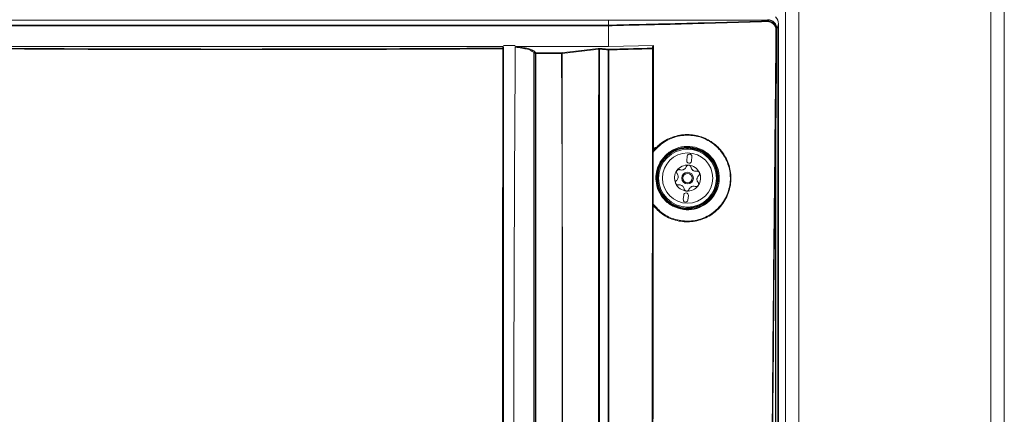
# Model space of a CAD drawing. Header units: millimetres. Extents: x 105 to 1419, y 95 to 961.
# Tile 25 of 43: x 224 to 435, y 728 to 813. Entities that reach past the tile are written whole.
import ezdxf

# ---------------------------------------------------------------- set-up
doc = ezdxf.new("R2010")
doc.units = ezdxf.units.MM
doc.header["$LTSCALE"] = 5

msp = doc.modelspace()

# ---------------------------------------------------------------- linework, layer by layer
at = {"color": 7, "linetype": 'Continuous', "lineweight": 15}
for p, q in [((388, 543.79), (388, 928.29)), ((390.9, 543.79), (390.9, 928.29)), ((432.09, 543.79), (432.09, 928.29)), ((435, 928.29), (435, 543.79)), ((350, 812.93), (190, 812.93)), ((190.01, 811.85), (349.99, 811.85)), ((349.99, 811.85), (350, 811.85)), ((350, 812.93), (350, 811.85)), ((384.18, 812.93), (350, 812.93)), ((384.18, 812.93), (384.21, 813.01)), ((386.5, 812.13), (386.21, 811.03)), ((386.5, 545.99), (386.5, 812.13)), ((349.99, 811.71), (190.01, 811.71)), ((386.21, 811.03), (386.18, 810.95)), ((212.5, 807.23), (327.5, 807.23)), ((327.5, 807.47), (330, 807.47)), ((330.08, 807.22), (350, 807.22)), ((334, 806.04), (334, 600.58)), ((334.26, 805.77), (334, 806.04)), ((334.15, 806.19), (334.41, 805.92)), ((334.26, 600.68), (334.26, 805.77)), ((334.41, 805.92), (334.41, 805.78)), ((334.41, 805.92), (339.94, 805.92)), ((334.41, 805.78), (334.41, 600.69)), ((339.94, 805.78), (334.41, 805.78)), ((339.94, 805.78), (339.94, 805.92)), ((359.69, 807.47), (350.01, 807.22)), ((359.65, 784.81), (359.69, 807.47)), ((359.61, 773.37), (359.63, 784.57)), ((366.96, 785.41), (366.96, 785.18)), ((366.99, 785.37), (367.09, 785.37)), ((366.91, 783.7), (366.82, 782.7)), ((367.82, 782.61), (367.91, 783.61)), ((366.17, 775.33), (366.08, 774.34)), ((367.07, 774.25), (367.16, 775.24)), ((366.96, 772.77), (366.96, 772.54)), ((367.09, 772.57), (366.99, 772.57))]:
    msp.add_line(p, q, dxfattribs=at)
at = {"color": 106, "linetype": 'Continuous', "lineweight": 15}
for p, q in [((366.86, 785.18), (366.86, 785.41)), ((366.99, 785.18), (366.99, 785.37)), ((367.09, 785.37), (367.09, 785.18)), ((366.86, 772.53), (366.86, 772.77)), ((366.99, 772.57), (366.99, 772.77)), ((367.09, 772.77), (367.09, 772.57))]:
    msp.add_line(p, q, dxfattribs=at)
at = {"color": 7, "linetype": 'Continuous', "lineweight": 15, "flags": 128}
for points in [[(386.21, 811.03), (386.21, 713.04), (386.21, 545.83)], [(327.3, 806.91), (327.31, 806.93), (327.33, 807.1), (327.34, 807.23)], [(327.49, 807.08), (327.49, 807.04), (327.47, 806.87), (327.45, 806.76)], [(327.5, 603.79), (327.5, 605.35), (327.5, 608.26), (327.5, 611.17), (327.5, 620.3), (327.5, 636.62), (327.5, 665.76), (327.5, 807.02)], [(339.94, 805.92), (340.17, 805.95), (341.09, 806.06), (344.77, 806.48), (347.82, 806.84)], [(347.91, 806.7), (347.68, 806.67), (346.76, 806.56), (343.08, 806.13), (340.04, 805.78)], [(359.47, 806.9), (359.47, 806.94), (359.49, 807.11), (359.54, 807.47)], [(359.69, 807.32), (359.68, 807.28), (359.66, 807.11), (359.62, 806.75)], [(385.88, 545.76), (385.88, 579.17), (385.88, 720.83), (385.88, 749.11), (385.88, 766.82), (385.88, 784.53), (385.88, 789.05)], [(366.86, 785.41), (366.86, 785.43), (366.86, 785.45), (366.85, 785.47), (366.85, 785.48), (366.85, 785.5), (366.85, 785.5), (366.85, 785.51), (366.85, 785.51)], [(366.99, 785.37), (366.97, 785.39), (366.96, 785.41)], [(367.09, 785.47), (367.09, 785.47), (367.09, 785.47), (367.09, 785.46), (367.09, 785.44), (367.09, 785.43), (367.09, 785.41), (367.09, 785.39), (367.09, 785.37)], [(366.86, 772.53), (366.86, 772.51), (366.86, 772.5), (366.85, 772.48), (366.85, 772.46), (366.85, 772.45), (366.85, 772.44), (366.85, 772.44), (366.85, 772.43)], [(366.96, 772.54), (366.97, 772.55), (366.99, 772.57)], [(367.09, 772.47), (367.09, 772.47), (367.09, 772.48), (367.09, 772.49), (367.09, 772.5), (367.09, 772.52), (367.09, 772.53), (367.09, 772.55), (367.09, 772.57)]]:
    msp.add_lwpolyline(points, dxfattribs=at)
at = {"color": 7, "linetype": 'Continuous', "lineweight": 15}
for radius in [6.21, 5.41, 1.25, 1]:
    msp.add_circle((366.99, 778.97), radius, dxfattribs=at)
for centre, radius, start, end in [((349.74, 811.73), 0.27, 356.0863, 25.368), ((383.9, 812.6), 0.206, 355.2354, 34.853), ((384.18, 810.93), 2, 0.5418, 89.8078), ((384.21, 811.01), 2, 0.444, 89.9365), ((349.99, 810.19), 1.52, 89.0506, 90.0093), ((385.98, 810.44), 0.336, 73.2559, 92.718), ((326.35, 806.79), 0.961, 358.8675, 7.0859), ((327.3, 806.76), 0.15, 0.4655, 90.1224), ((327.34, 806.26), 0.507, 77.4801, 93.738), ((334.15, 806.03), 0.152, 91.2666, 178.2717), ((334.41, 805.77), 0.152, 91.2779, 178.2691), ((334.38, 804.88), 0.898, 88.0765, 97.5746), ((339.89, 805.78), 0.149, 358.9051, 68.8074), ((339.95, 803.56), 2.22, 87.6076, 90.0621), ((347.76, 806.7), 0.149, 358.8925, 68.82), ((348.24, 806.71), 0.15, 115.7673, 182.2155), ((359.24, 806.78), 0.258, 356.4464, 27.3399), ((359.47, 806.75), 0.15, 0.4268, 90.1252), ((359.52, 806.45), 0.316, 72.1581, 94.4881), ((385.78, 788.67), 0.397, 75.4085, 91.6821), ((366.99, 778.97), 6.54, 91.2236, 268.7764), ((366.99, 778.97), 6.44, 91.2236, 268.7764), ((367.06, 785.41), 0.1, 89.4751, 179.9726), ((367.09, 785.37), 0.1, 89.1529, 179.9743), ((358.05, 776.44), 12.79, 44.9729, 45.2033), ((366.99, 778.97), 6.5, 270.8796, 89.1204), ((366.99, 778.97), 6.4, 270.8796, 89.1204), ((367.32, 782.66), 0.5, 174.8985, 354.8985), ((367.41, 783.65), 0.5, 354.8985, 174.8985), ((366.99, 778.97), 2.8, 144.8985, 204.8985), ((366.99, 778.97), 2.8, 84.8985, 144.8985), ((366.99, 778.97), 2.03, 112.4074, 117.3896), ((365.69, 781.78), 1.07, 290.1489, 299.6481), ((366.99, 778.97), 2.8, 24.8985, 84.8985), ((366.99, 778.97), 2.03, 52.4074, 57.3896), ((368.77, 781.5), 1.07, 230.1489, 239.6481), ((366.99, 778.97), 2.8, 324.8985, 24.8985), ((366.99, 778.97), 2.03, 172.4074, 177.3896), ((363.92, 779.25), 1.07, 350.1489, 359.6481), ((366.99, 778.97), 2.03, 352.4074, 357.3896), ((370.07, 778.7), 1.07, 170.1489, 179.6481), ((366.99, 778.97), 2.8, 204.8985, 264.8985), ((366.99, 778.97), 2.03, 232.4074, 237.3896), ((365.22, 776.44), 1.07, 50.1489, 59.6481), ((366.99, 778.97), 2.8, 264.8985, 324.8985), ((366.99, 778.97), 2.03, 292.4074, 297.3896), ((368.29, 776.17), 1.07, 110.1489, 119.6481), ((366.58, 774.29), 0.5, 174.8985, 354.8985), ((366.66, 775.29), 0.5, 354.8985, 174.8985), ((367.06, 772.54), 0.1, 180.0227, 270.5382), ((367.09, 772.57), 0.1, 180.0209, 270.8604), ((356.61, 782.95), 14.82, 314.8125, 315.0113)]:
    msp.add_arc(centre, radius, start, end, dxfattribs=at)
for centre, major_axis, ratio, start_param, end_param in [((384.5, 812.12), (0.52, 1.95), 0.992383, 4.973144, 5.790107), ((360.35, 784.66), (-0.577, 0.691), 0.999695, 5.497939, 7.068431)]:
    msp.add_ellipse(centre, major_axis=major_axis, ratio=ratio, start_param=start_param, end_param=end_param, dxfattribs=at)
for points, knots in [([(349.99, 811.85), (349.99, 811.84), (349.99, 811.83), (349.99, 811.8), (349.99, 811.76), (349.99, 811.73), (349.99, 811.71)], [0, 0, 0, 0, 0.250019, 0.500039, 0.750043, 1, 1, 1, 1]), ([(350, 811.85), (354.78, 811.95), (366.21, 812.2), (377.5, 812.53), (384.07, 812.72)], [0, 0, 0, 0, 0.418639, 1, 1, 1, 1]), ([(384.1, 812.59), (377.54, 812.4), (370.23, 812.18), (359.91, 811.93), (355.13, 811.82), (351.08, 811.73), (350.01, 811.71)], [0, 0, 0, 0, 0.581137, 0.646266, 0.906796, 1, 1, 1, 1]), ([(384.07, 812.72), (384.08, 812.74), (384.11, 812.79), (384.15, 812.86), (384.17, 812.91), (384.18, 812.93)], [0, 0, 0, 0, 0.290974, 0.645489, 1, 1, 1, 1]), ([(384.07, 812.72), (384.29, 812.71), (384.75, 812.67), (385.36, 812.34), (385.8, 811.85), (386.05, 811.29), (386.07, 810.92), (386.08, 810.76)], [0, 0, 0, 0, 0.218863, 0.439015, 0.647535, 0.846272, 1, 1, 1, 1]), ([(385.97, 810.78), (385.96, 810.92), (385.94, 811.27), (385.71, 811.78), (385.3, 812.24), (384.73, 812.55), (384.31, 812.57), (384.1, 812.59)], [0, 0, 0, 0, 0.153679, 0.352003, 0.560096, 0.780302, 1, 1, 1, 1]), ([(349.99, 807.22), (349.99, 807.56), (349.99, 808.47), (349.99, 809.97), (349.99, 811.13), (349.99, 811.71)], [0, 0, 0, 0, 0.225156, 0.612582, 1, 1, 1, 1]), ([(350.01, 811.71), (350.01, 811.13), (350.01, 809.97), (350.01, 808.47), (350.01, 807.56), (350.01, 807.22)], [0, 0, 0, 0, 0.387435, 0.774876, 1, 1, 1, 1]), ([(385.76, 789.07), (385.81, 793.4), (385.89, 800.64), (385.94, 807.88), (385.97, 810.78)], [0, 0, 0, 0, 0.599284, 1, 1, 1, 1]), ([(386.08, 810.76), (386.06, 807.86), (386, 800.63), (385.92, 793.39), (385.88, 789.05)], [0, 0, 0, 0, 0.400716, 1, 1, 1, 1]), ([(386.18, 810.95), (386.17, 810.92), (386.15, 810.87), (386.11, 810.81), (386.09, 810.77), (386.08, 810.76)], [0, 0, 0, 0, 0.4050472, 0.8101085, 1, 1, 1, 1]), ([(210, 807.26), (210, 767.93), (210, 711.3), (210, 647.04), (210, 621.13), (210, 611.52), (210, 608.52), (210, 605.53), (210, 602.53), (210, 599.49), (211.25, 596.25), (213.47, 593.29), (215.64, 589.93), (217.86, 586.64), (219.71, 583.84), (221.29, 581.52), (222.56, 579.46), (224.55, 577.27), (227.4, 575.76), (230.36, 575.34), (232.85, 575.42), (235.13, 575.4), (240.53, 575.41), (248.99, 575.4), (260.58, 575.41), (272.19, 575.4), (283.92, 575.41), (295.83, 575.38), (304.77, 575.46), (311.12, 575.36), (314.49, 576.57), (317.08, 578.88), (318.59, 581.35), (319.98, 583.39), (321.27, 585.34), (322.61, 587.34), (323.99, 589.41), (325.45, 591.59), (326.91, 593.82), (328.55, 596.11), (329.89, 598.87), (330.88, 626.15), (329.33, 695.21), (329.74, 763.72), (330, 807.26)], [0, 0, 0, 0, 0.210693, 0.303394, 0.344186, 0.349529, 0.354871, 0.360213, 0.365556, 0.370983, 0.376371, 0.383753, 0.390783, 0.397775, 0.404988, 0.40878, 0.412789, 0.417945, 0.424439, 0.429606, 0.433738, 0.437806, 0.441821, 0.462638, 0.483084, 0.503898, 0.524796, 0.545874, 0.567667, 0.572739, 0.579753, 0.586225, 0.590909, 0.595245, 0.599402, 0.603452, 0.60811, 0.612766, 0.617496, 0.622393, 0.627865, 0.633556, 0.767142, 1, 1, 1, 1]), ([(327.45, 806.76), (327.44, 791.64), (327.42, 761.41), (327.43, 716.01), (327.32, 670.57), (327.65, 634.1), (327.19, 611.59), (327.55, 603.21), (327.47, 600.19), (326.45, 597.7), (325.14, 595.78), (322.33, 591.82), (319.14, 587.05), (316.1, 582.12), (313.93, 579.52), (311.61, 578.3), (306.39, 577.88), (295.04, 578.33), (277.46, 578.07), (257.82, 578.18), (242.98, 578.08), (234.55, 578.17), (231.11, 578.07), (229.04, 578.18), (226.86, 579.01), (224.39, 581.2), (222.24, 584.63), (219.56, 588.95), (216.44, 593.32), (213.69, 597.07), (212.3, 601.23), (212.44, 605.36), (212.91, 621.37), (212.44, 649.05), (212.63, 688.2), (212.57, 727.75), (212.57, 767.27), (212.55, 793.6), (212.54, 806.76)], [0, 0, 0, 0, 0.082469, 0.164937, 0.247406, 0.329874, 0.363611, 0.369672, 0.375674, 0.379842, 0.38409, 0.388344, 0.406253, 0.415289, 0.419902, 0.424528, 0.429085, 0.448203, 0.486447, 0.52469, 0.555112, 0.567209, 0.570564, 0.573901, 0.578426, 0.582953, 0.591628, 0.600328, 0.610631, 0.620907, 0.625421, 0.634229, 0.643078, 0.712831, 0.784598, 0.856365, 0.928182, 1, 1, 1, 1]), ([(212.68, 806.77), (212.69, 793.61), (212.71, 767.28), (212.73, 727.75), (212.72, 688.22), (212.78, 649.03), (212.61, 621.42), (212.75, 606.17), (212.65, 602.94), (212.66, 600.49), (213.5, 598.02), (215.03, 595.79), (217.21, 592.7), (219.61, 588.99), (222.03, 585.46), (223.73, 582.77), (225.06, 580.75), (226.94, 579.15), (229.07, 578.31), (231.12, 578.25), (234.55, 578.28), (242.98, 578.26), (257.82, 578.31), (277.46, 578.22), (295.04, 578.48), (306.37, 578.03), (311.57, 578.44), (313.85, 579.64), (315.99, 582.22), (319.01, 587.14), (322.47, 592.17), (325.27, 596.33), (326.52, 598.27), (327.17, 599.88), (327.31, 601.56), (327.26, 603.76), (327.31, 611.62), (327.23, 634.08), (327.27, 670.58), (327.26, 716.01), (327.28, 761.42), (327.3, 791.65), (327.31, 806.77)], [0, 0, 0, 0, 0.071874, 0.14376, 0.215583, 0.287419, 0.357232, 0.366043, 0.370461, 0.37486, 0.379286, 0.38442, 0.389567, 0.399852, 0.408528, 0.412874, 0.417209, 0.421647, 0.426086, 0.429388, 0.432729, 0.444836, 0.475287, 0.513561, 0.551847, 0.570983, 0.575461, 0.579998, 0.584525, 0.593569, 0.611495, 0.617739, 0.620915, 0.624066, 0.627042, 0.630039, 0.636072, 0.669839, 0.75237, 0.834919, 0.91745, 1, 1, 1, 1]), ([(327.31, 806.77), (323.22, 806.74), (311.63, 806.67), (292.52, 806.6), (267.5, 806.56), (240.87, 806.61), (221.78, 806.72), (212.68, 806.77)], [0, 0, 0, 0, 0.107163, 0.303599, 0.500036, 0.761856, 1, 1, 1, 1]), ([(212.69, 806.91), (221.79, 806.85), (240.88, 806.74), (267.5, 806.7), (292.52, 806.73), (311.62, 806.81), (323.21, 806.88), (327.3, 806.91)], [0, 0, 0, 0, 0.238144, 0.499964, 0.696401, 0.892837, 1, 1, 1, 1]), ([(217.67, 569.44), (218.24, 568.75), (219.37, 567.37), (221.41, 566.36), (223.57, 565.87), (225.8, 565.85), (251.93, 566.54), (279.7, 566.24), (308.93, 565.81), (314, 565.73), (317.5, 566.05), (319.44, 566.66), (321.77, 568.48), (323.66, 571.05), (325.45, 573.96), (329.53, 580.46), (333.68, 586.73), (337.94, 592.66), (339.18, 594.61), (340.17, 597.66), (340.67, 601.82), (340.61, 607.53), (340.13, 613.26), (339.19, 641.5), (340.44, 705.69), (340.13, 767.94), (339.94, 805.78)], [0, 0, 0, 0, 0.007613, 0.0152242, 0.0190093, 0.0266047, 0.0342304, 0.2440015, 0.2648771, 0.2857322, 0.2874505, 0.2951005, 0.3027508, 0.3125214, 0.3223529, 0.3321867, 0.37862, 0.3869282, 0.3951792, 0.3982411, 0.4144884, 0.4308855, 0.4474514, 0.4639305, 0.6741563, 1, 1, 1, 1]), ([(334, 806.04), (334, 806.04), (333.72, 806.04), (333.37, 806.51), (332.09, 806.77), (331.1, 806.98), (330.38, 807.07), (330.12, 807.13), (330, 807.13), (330, 807.13)], [0, 0, 0, 0, 0.000007, 0.384762, 0.636758, 0.888825, 0.931989, 0.999992, 1, 1, 1, 1]), ([(330.51, 807.22), (330.6, 807.21), (331.21, 807.12), (332.21, 806.93), (333.5, 806.61), (333.9, 806.34), (334.15, 806.19)], [0, 0, 0, 0, 0.050546, 0.315978, 0.58891, 1, 1, 1, 1]), ([(340.04, 805.78), (340.04, 805.68), (340.04, 805.18), (340.04, 803.08), (340.04, 794.7), (340.04, 761.15), (340.04, 694.03), (340.04, 633.4), (340.04, 598.2), (340.04, 598.2)], [0, 0, 0, 0, 0.001443, 0.007215, 0.030301, 0.122647, 0.492031, 1, 1, 1, 1, 1]), ([(348.18, 806.84), (348.15, 806.84), (348.1, 806.85), (348, 806.85), (347.9, 806.85), (347.84, 806.84), (347.82, 806.84)], [0, 0, 0, 0, 0.2260912, 0.4825501, 0.7413418, 1, 1, 1, 1]), ([(347.93, 583.77), (347.93, 585.94), (347.92, 593.87), (347.89, 613.3), (347.87, 642.08), (347.86, 676.61), (347.86, 705.38), (347.86, 734.16), (347.87, 757.18), (347.88, 780.2), (347.9, 794.78), (347.91, 803.62), (347.91, 806.7)], [0, 0, 0, 0, 0.0292007, 0.1066474, 0.2615409, 0.4164344, 0.5713279, 0.6487746, 0.8036681, 0.8811149, 0.9585616, 1, 1, 1, 1]), ([(348.09, 806.7), (348.08, 806.7), (348.05, 806.71), (348, 806.71), (347.95, 806.71), (347.92, 806.7), (347.91, 806.7)], [0, 0, 0, 0, 0.226956, 0.481827, 0.739335, 1, 1, 1, 1]), ([(348.09, 806.7), (348.09, 803.62), (348.1, 794.79), (348.09, 780.2), (348.09, 757.18), (348.09, 734.16), (348.09, 705.39), (348.09, 676.61), (348.09, 642.08), (348.09, 613.31), (348.09, 593.86), (348.07, 585.94), (348.07, 583.77), (348.07, 583.77)], [0, 0, 0, 0, 0.041453, 0.118897, 0.196342, 0.351231, 0.428675, 0.583564, 0.738453, 0.893341, 0.970786, 1, 1, 1, 1, 1]), ([(349.95, 806.52), (349.82, 806.53), (349.5, 806.56), (348.88, 806.62), (348.39, 806.67), (348.09, 806.7)], [0, 0, 0, 0, 0.202524, 0.52413, 1, 1, 1, 1]), ([(348.18, 806.84), (348.18, 806.84), (348.47, 806.81), (348.97, 806.76), (349.59, 806.7), (349.91, 806.67), (350.04, 806.66)], [0, 0, 0, 0, 0.003027, 0.475887, 0.797488, 1, 1, 1, 1]), ([(349.95, 576.7), (349.95, 595.43), (349.94, 625.7), (349.95, 667.46), (349.95, 696.25), (349.95, 722.14), (349.94, 745.14), (349.94, 768.13), (349.94, 788.59), (349.95, 800.42), (349.95, 806.52)], [0, 0, 0, 0, 0.24415, 0.394387, 0.544623, 0.61974, 0.732424, 0.845097, 0.920215, 1, 1, 1, 1]), ([(349.95, 806.52), (349.95, 806.52), (349.97, 806.54), (349.99, 806.56), (350.01, 806.57)], [0, 0, 0, 0, 0.030503, 1, 1, 1, 1]), ([(350.01, 806.57), (350.01, 806.59), (350.01, 806.61), (350.02, 806.64), (350.03, 806.65), (350.04, 806.66), (350.04, 806.66)], [0, 0, 0, 0, 0.27467, 0.611682, 0.981077, 1, 1, 1, 1]), ([(350.01, 806.57), (350.02, 806.56), (350.04, 806.54), (350.06, 806.52), (350.06, 806.52)], [0, 0, 0, 0, 0.967977, 1, 1, 1, 1]), ([(350.04, 806.66), (351.62, 806.7), (354.77, 806.77), (357.91, 806.86), (359.47, 806.9)], [0, 0, 0, 0, 0.503562, 1, 1, 1, 1]), ([(350.06, 806.52), (350.06, 806.17), (350.08, 800.07), (350.07, 788.24), (350.09, 768.14), (350.1, 745.15), (350.1, 722.15), (350.1, 696.25), (350.1, 667.46), (350.09, 625.7), (350.07, 595.43), (350.05, 576.69)], [0, 0, 0, 0, 0.004667, 0.079782, 0.154896, 0.267565, 0.380245, 0.455359, 0.60559, 0.755821, 1, 1, 1, 1]), ([(359.49, 806.77), (357.94, 806.73), (354.8, 806.64), (351.65, 806.56), (350.06, 806.52)], [0, 0, 0, 0, 0.496438, 1, 1, 1, 1]), ([(359.3, 621.57), (359.31, 637.04), (359.32, 667.98), (359.36, 712.18), (359.41, 754.18), (359.46, 784.98), (359.49, 802.5), (359.49, 806.77)], [0, 0, 0, 0, 0.2501644, 0.500409, 0.7155153, 0.9306725, 1, 1, 1, 1]), ([(359.62, 806.75), (359.61, 802.48), (359.58, 784.97), (359.53, 754.17), (359.48, 712.28), (359.44, 668.28), (359.43, 637.54), (359.42, 622.17)], [0, 0, 0, 0, 0.069555, 0.285368, 0.501232, 0.750577, 1, 1, 1, 1]), ([(384.54, 558.88), (384.55, 564.86), (384.55, 586.58), (384.62, 624.05), (384.81, 671.27), (385.08, 714.51), (385.4, 753.78), (385.64, 777.3), (385.76, 789.07)], [0, 0, 0, 0, 0.0777433, 0.2827168, 0.4877086, 0.6926823, 0.8463412, 1, 1, 1, 1]), ([(385.88, 789.05), (385.76, 777.29), (385.51, 753.77), (385.19, 714.5), (384.92, 671.26), (384.73, 624.04), (384.66, 586.58), (384.65, 564.86), (384.65, 558.88)], [0, 0, 0, 0, 0.1536589, 0.3073177, 0.5122914, 0.7172832, 0.9222567, 1, 1, 1, 1]), ([(359.61, 773.37), (360.27, 772.65), (361.62, 771.19), (364.41, 769.92), (367.49, 769.57), (370.58, 770.28), (373.29, 772), (375.32, 774.61), (376.29, 777.74), (376.14, 780.94), (375.01, 783.8), (373.01, 786.14), (370.36, 787.72), (367.3, 788.36), (364.18, 787.94), (361.47, 786.61), (360.2, 785.2), (359.63, 784.57)], [0, 0, 0, 0, 0.062248, 0.128011, 0.195141, 0.263996, 0.334173, 0.404518, 0.477964, 0.543186, 0.608431, 0.673359, 0.739005, 0.806165, 0.874946, 0.944794, 1, 1, 1, 1]), ([(359.63, 784.84), (360.16, 785.4), (361.43, 786.76), (364.1, 788.07), (367.28, 788.5), (370.38, 787.85), (373.07, 786.25), (375.1, 783.87), (376.26, 780.96), (376.41, 777.7), (375.42, 774.53), (373.36, 771.87), (370.61, 770.12), (367.47, 769.41), (364.34, 769.76), (361.58, 771.02), (360.24, 772.42), (359.62, 773.07)], [0, 0, 0, 0, 0.050461, 0.12102, 0.1905, 0.258355, 0.324703, 0.390345, 0.456322, 0.522273, 0.596517, 0.667598, 0.738486, 0.808032, 0.875845, 0.942295, 1, 1, 1, 1]), ([(359.63, 784.57), (359.63, 784.62), (359.63, 784.69), (359.63, 784.78), (359.63, 784.82), (359.63, 784.84), (359.63, 784.84), (359.63, 784.84)], [0, 0, 0, 0, 0.382043, 0.63726, 0.801752, 0.920016, 1, 1, 1, 1]), ([(373.8, 778.97), (373.8, 778.92), (373.8, 778.14), (373.51, 776.6), (372.39, 774.61), (370.65, 773.08), (368.46, 772.19), (366.08, 772.09), (363.8, 772.81), (361.93, 774.24), (360.65, 776.18), (360.17, 778.11), (360.2, 780.06), (360.75, 781.99), (362.1, 783.88), (364, 785.23), (366.28, 785.88), (368.65, 785.72), (370.84, 784.76), (372.54, 783.14), (373.61, 781.12), (373.74, 779.67), (373.8, 778.97)], [0, 0, 0, 0, 0.0032091, 0.0549342, 0.1076289, 0.1617778, 0.2172074, 0.2731071, 0.3284172, 0.3824124, 0.4350554, 0.4869022, 0.5175182, 0.5710827, 0.6246153, 0.6790591, 0.7344375, 0.7900897, 0.8451722, 0.8990217, 0.9515143, 1, 1, 1, 1]), ([(373.62, 778.96), (373.56, 779.64), (373.43, 781.06), (372.38, 783.04), (370.72, 784.62), (368.59, 785.56), (366.26, 785.71), (364.04, 785.08), (362.18, 783.76), (360.86, 781.91), (360.32, 780.03), (360.29, 778.11), (360.76, 776.23), (362.01, 774.34), (363.85, 772.94), (366.07, 772.23), (368.4, 772.33), (370.54, 773.2), (372.22, 774.7), (373.39, 776.68), (373.54, 778.19), (373.62, 778.96)], [0, 0, 0, 0, 0.048463, 0.100927, 0.154755, 0.209832, 0.265497, 0.320901, 0.37537, 0.428921, 0.482491, 0.513102, 0.564933, 0.617555, 0.671538, 0.726852, 0.782774, 0.838236, 0.892413, 0.94512, 1, 1, 1, 1]), ([(367.06, 785.51), (367.06, 785.51), (367.05, 785.51), (367.03, 785.51), (366.98, 785.51), (366.92, 785.51), (366.88, 785.51), (366.85, 785.51)], [0, 0, 0, 0, 0.1312791, 0.3471794, 0.5638562, 0.7815808, 1, 1, 1, 1]), ([(366.96, 785.41), (366.96, 785.41), (366.95, 785.41), (366.94, 785.41), (366.92, 785.41), (366.89, 785.41), (366.87, 785.41), (366.86, 785.41)], [0, 0, 0, 0, 0.132212, 0.349465, 0.566332, 0.783134, 1, 1, 1, 1]), ([(364.7, 780.58), (364.7, 780.58), (364.66, 780.52), (364.61, 780.4), (364.6, 780.23), (364.64, 780.06), (364.7, 779.98), (364.73, 779.93)], [0, 0, 0, 0, 0.037518, 0.282653, 0.528367, 0.778943, 1, 1, 1, 1]), ([(365.32, 780.78), (365.26, 780.79), (365.15, 780.82), (364.96, 780.79), (364.81, 780.71), (364.74, 780.62), (364.7, 780.58)], [0, 0, 0, 0, 0.264886, 0.530072, 0.787655, 1, 1, 1, 1]), ([(366.06, 780.78), (365.95, 780.75), (365.73, 780.69), (365.48, 780.72), (365.35, 780.77), (365.32, 780.78)], [0, 0, 0, 0, 0.446533, 0.89194, 1, 1, 1, 1]), ([(366.69, 781.41), (366.64, 781.31), (366.55, 781.1), (366.35, 780.93), (366.24, 780.86), (366.22, 780.85)], [0, 0, 0, 0, 0.471284, 0.91005, 1, 1, 1, 1]), ([(367.24, 781.76), (367.23, 781.76), (367.17, 781.77), (367.04, 781.75), (366.88, 781.67), (366.76, 781.56), (366.72, 781.46), (366.69, 781.41)], [0, 0, 0, 0, 0.037513, 0.282667, 0.528361, 0.778922, 1, 1, 1, 1]), ([(367.72, 781.32), (367.7, 781.38), (367.67, 781.5), (367.55, 781.64), (367.4, 781.73), (367.29, 781.75), (367.24, 781.76)], [0, 0, 0, 0, 0.264863, 0.530081, 0.78764, 1, 1, 1, 1]), ([(368.09, 780.68), (368.01, 780.76), (367.85, 780.93), (367.75, 781.16), (367.73, 781.3), (367.72, 781.32)], [0, 0, 0, 0, 0.446514, 0.89192, 1, 1, 1, 1]), ([(368.96, 780.45), (368.84, 780.44), (368.62, 780.42), (368.37, 780.51), (368.25, 780.57), (368.23, 780.58)], [0, 0, 0, 0, 0.471277, 0.910034, 1, 1, 1, 1]), ([(369.53, 780.15), (369.53, 780.16), (369.5, 780.22), (369.42, 780.32), (369.28, 780.42), (369.11, 780.47), (369.01, 780.46), (368.96, 780.45)], [0, 0, 0, 0, 0.037516, 0.282679, 0.528348, 0.778935, 1, 1, 1, 1]), ([(369.39, 779.52), (369.43, 779.56), (369.52, 779.65), (369.58, 779.82), (369.59, 780), (369.55, 780.1), (369.53, 780.15)], [0, 0, 0, 0, 0.26488, 0.530056, 0.787645, 1, 1, 1, 1]), ([(364.6, 778.43), (364.55, 778.39), (364.47, 778.3), (364.4, 778.12), (364.4, 777.95), (364.44, 777.84), (364.45, 777.79)], [0, 0, 0, 0, 0.264892, 0.530083, 0.787648, 1, 1, 1, 1]), ([(364.97, 779.07), (364.94, 778.96), (364.88, 778.74), (364.72, 778.54), (364.62, 778.45), (364.6, 778.43)], [0, 0, 0, 0, 0.446526, 0.891939, 1, 1, 1, 1]), ([(364.73, 779.93), (364.8, 779.84), (364.93, 779.65), (364.98, 779.4), (364.98, 779.26), (364.98, 779.24)], [0, 0, 0, 0, 0.471278, 0.910073, 1, 1, 1, 1]), ([(369.26, 778.01), (369.19, 778.11), (369.06, 778.29), (369.01, 778.55), (369.01, 778.68), (369.01, 778.71)], [0, 0, 0, 0, 0.4712753, 0.9100535, 1, 1, 1, 1]), ([(369.02, 778.88), (369.05, 778.99), (369.11, 779.21), (369.27, 779.41), (369.37, 779.5), (369.39, 779.52)], [0, 0, 0, 0, 0.44652, 0.891921, 1, 1, 1, 1]), ([(369.28, 777.36), (369.29, 777.37), (369.33, 777.43), (369.38, 777.54), (369.39, 777.72), (369.35, 777.88), (369.29, 777.97), (369.26, 778.01)], [0, 0, 0, 0, 0.0375, 0.282665, 0.528353, 0.778924, 1, 1, 1, 1]), ([(364.45, 777.79), (364.46, 777.79), (364.49, 777.73), (364.56, 777.63), (364.71, 777.53), (364.87, 777.48), (364.98, 777.49), (365.03, 777.49)], [0, 0, 0, 0, 0.0375111, 0.282663, 0.5283549, 0.7789352, 1, 1, 1, 1]), ([(365.03, 777.49), (365.15, 777.5), (365.37, 777.52), (365.62, 777.44), (365.73, 777.38), (365.75, 777.36)], [0, 0, 0, 0, 0.47128, 0.910051, 1, 1, 1, 1]), ([(365.9, 777.26), (365.98, 777.18), (366.14, 777.02), (366.24, 776.78), (366.26, 776.65), (366.27, 776.63)], [0, 0, 0, 0, 0.4465393, 0.8919411, 1, 1, 1, 1]), ([(366.27, 776.63), (366.28, 776.57), (366.32, 776.45), (366.44, 776.31), (366.59, 776.21), (366.7, 776.19), (366.74, 776.18)], [0, 0, 0, 0, 0.264884, 0.530084, 0.787641, 1, 1, 1, 1]), ([(366.74, 776.18), (366.75, 776.18), (366.82, 776.18), (366.95, 776.2), (367.1, 776.27), (367.23, 776.39), (367.27, 776.49), (367.29, 776.53)], [0, 0, 0, 0, 0.037513, 0.282664, 0.528354, 0.778926, 1, 1, 1, 1]), ([(367.29, 776.53), (367.34, 776.64), (367.44, 776.84), (367.63, 777.02), (367.75, 777.08), (367.77, 777.1)], [0, 0, 0, 0, 0.471277, 0.910043, 1, 1, 1, 1]), ([(367.93, 777.17), (368.04, 777.2), (368.26, 777.26), (368.51, 777.22), (368.64, 777.18), (368.66, 777.17)], [0, 0, 0, 0, 0.446532, 0.891939, 1, 1, 1, 1]), ([(368.66, 777.17), (368.72, 777.15), (368.84, 777.12), (369.02, 777.16), (369.18, 777.24), (369.25, 777.32), (369.28, 777.36)], [0, 0, 0, 0, 0.264884, 0.530073, 0.787637, 1, 1, 1, 1]), ([(359.49, 622.19), (359.49, 635.4), (359.51, 661.81), (359.54, 700.17), (359.58, 737.28), (359.61, 761.16), (359.63, 773.1)], [0, 0, 0, 0, 0.262215, 0.524491, 0.762223, 1, 1, 1, 1]), ([(359.62, 773.07), (359.62, 773.07), (359.62, 773.08), (359.62, 773.1), (359.61, 773.15), (359.61, 773.24), (359.61, 773.32), (359.61, 773.37)], [0, 0, 0, 0, 0.10248, 0.204137, 0.363648, 0.612492, 1, 1, 1, 1]), ([(366.85, 772.43), (366.87, 772.43), (366.9, 772.43), (366.96, 772.43), (367.01, 772.43), (367.05, 772.43), (367.05, 772.44), (367.06, 772.44)], [0, 0, 0, 0, 0.132543, 0.350761, 0.568156, 0.784489, 1, 1, 1, 1]), ([(366.86, 772.53), (366.86, 772.53), (366.88, 772.53), (366.91, 772.53), (366.93, 772.53), (366.95, 772.53), (366.95, 772.54), (366.96, 772.54)], [0, 0, 0, 0, 0.131562, 0.34853, 0.565613, 0.782847, 1, 1, 1, 1])]:
    msp.add_open_spline(points, degree=3, knots=knots, dxfattribs=at)

doc.saveas('drawing.dxf')
